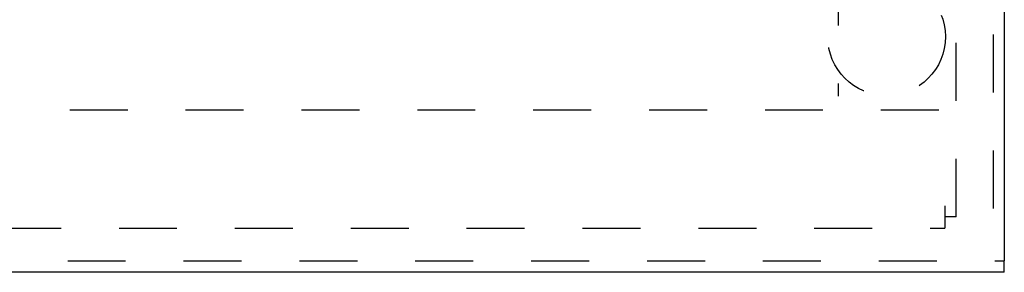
# Model space of a CAD drawing. Header units: inches. Extents: x 0 to 44.7, y 0 to 28.9.
# Tile 10 of 16: x 16.5 to 20.7, y 8.7 to 9.8. Entities that reach past the tile are written whole.
import ezdxf

# ---------------------------------------------------------------- set-up
doc = ezdxf.new("R2010")
doc.units = ezdxf.units.IN
doc.header["$LTSCALE"] = 2.460526
doc.header["$MEASUREMENT"] = 0
doc.linetypes.add('HIDDEN', pattern=[0.2, 0.1, -0.1])
doc.layers.add('DEFAULT_2', color=8, linetype='HIDDEN')
doc.layers.add('DOOR_ASSEMBLY', color=7, linetype='CONTINUOUS')

msp = doc.modelspace()

# ---------------------------------------------------------------- linework, layer by layer
at = {"layer": 'DEFAULT_2', "color": 8, "linetype": 'HIDDEN'}
for p, q in [((20.453, 8.9283), (20.453, 20.8323)), ((19.953, 20.3203), (19.953, 9.4403)), ((20.38, 9.3803), (10.526, 9.3803)), ((20.405, 8.9751), (20.405, 8.8803)), ((20.453, 8.9283), (20.405, 8.9283)), ((10.501, 8.8803), (20.405, 8.8803))]:
    msp.add_line(p, q, dxfattribs=at)
at = {"layer": 'DOOR_ASSEMBLY', "color": 8, "linetype": 'HIDDEN'}
for p, q in [((20.61, 21.0198), (20.61, 8.7408)), ((10.283, 8.7408), (20.658, 8.7408))]:
    msp.add_line(p, q, dxfattribs=at)
at = {"layer": 'DOOR_ASSEMBLY', "color": 3, "linetype": 'Continuous'}
for p, q in [((20.658, 21.0198), (20.658, 8.7408)), ((20.658, 8.6928), (10.283, 8.6928))]:
    msp.add_line(p, q, dxfattribs=at)
at = {"layer": 'DOOR_ASSEMBLY', "color": 7, "linetype": 'Continuous'}
msp.add_line((20.658, 8.6928), (20.658, 8.7408), dxfattribs=at)
at = {"layer": 'DOOR_ASSEMBLY', "color": 8, "linetype": 'HIDDEN'}
msp.add_circle((20.158, 9.6928), 0.25, dxfattribs=at)

doc.saveas('drawing.dxf')
